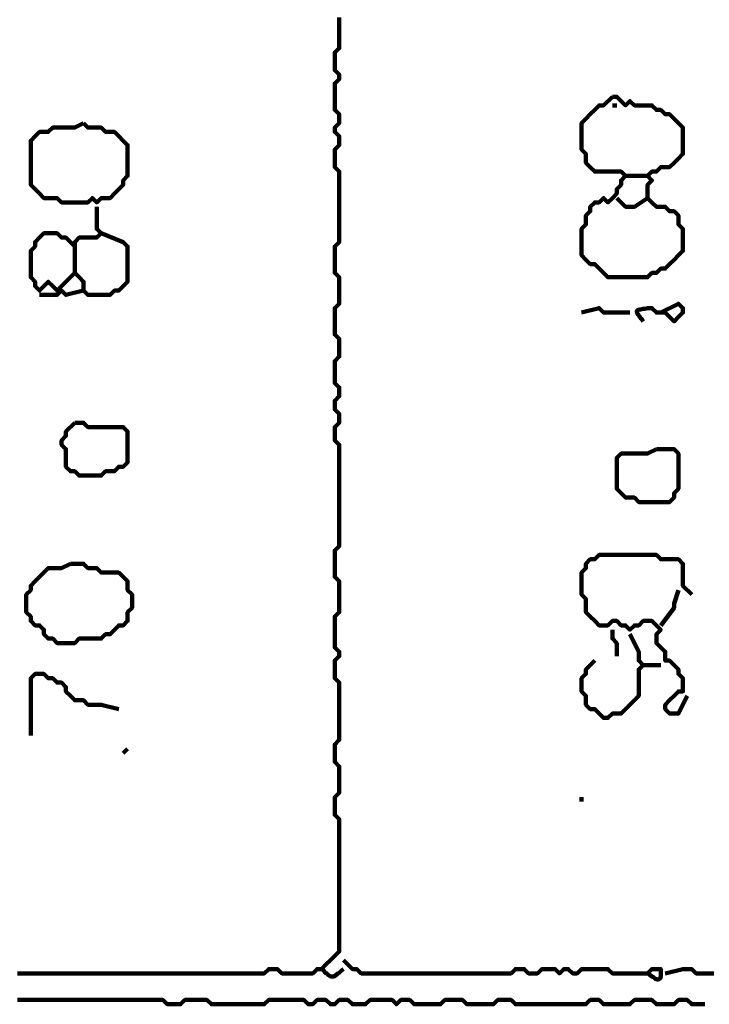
# Model space of a CAD drawing. Header units: metres. Extents: x 3221 to 4131, y 3282 to 4239.
# Tile 54 of 84: x 3334.76 to 3336.21, y 4215.71 to 4217.77. Entities that reach past the tile are written whole.
import ezdxf

# ---------------------------------------------------------------- set-up
doc = ezdxf.new("R2010")
doc.units = ezdxf.units.M
doc.layers.add('P', color=250, linetype='Continuous', lineweight=100)

msp = doc.modelspace()

# ---------------------------------------------------------------- linework, layer by layer
at = {"layer": 'P', "color": 0, "linetype": 'Continuous'}
for points in [[(3334.7569, 4215.7737), (3334.7661, 4215.7737), (3334.7754, 4215.7737), (3334.7846, 4215.7737), (3334.7938, 4215.7737), (3334.8031, 4215.7737), (3334.8123, 4215.7737), (3334.8215, 4215.7737), (3334.8308, 4215.7737), (3334.84, 4215.7737), (3334.8492, 4215.7737), (3334.8585, 4215.7737), (3334.8677, 4215.7737), (3334.8769, 4215.7737), (3334.8861, 4215.7737), (3334.8954, 4215.7737), (3334.9046, 4215.7737), (3334.9138, 4215.7737), (3334.9231, 4215.7737), (3334.9323, 4215.7737), (3334.9415, 4215.7737), (3334.9508, 4215.7737), (3334.96, 4215.7737), (3334.9692, 4215.7737), (3334.9785, 4215.7737), (3334.9877, 4215.7737), (3334.9969, 4215.7737), (3335.0061, 4215.7737), (3335.0154, 4215.7737), (3335.0246, 4215.7737), (3335.0338, 4215.7737), (3335.0431, 4215.7737), (3335.0523, 4215.7737), (3335.0615, 4215.7737), (3335.0708, 4215.7737), (3335.08, 4215.7737), (3335.0892, 4215.7737), (3335.0985, 4215.7737), (3335.1077, 4215.7737), (3335.1169, 4215.7737), (3335.1261, 4215.7737), (3335.1354, 4215.7737), (3335.1446, 4215.7737), (3335.1538, 4215.7737), (3335.1631, 4215.7737), (3335.1723, 4215.7737), (3335.1815, 4215.7737), (3335.1908, 4215.7737), (3335.2, 4215.7737), (3335.2092, 4215.7737), (3335.2185, 4215.7737), (3335.2277, 4215.7737), (3335.2369, 4215.7737), (3335.2461, 4215.7737), (3335.2554, 4215.7737), (3335.2646, 4215.7737), (3335.2738, 4215.7737), (3335.2831, 4215.783), (3335.2923, 4215.783), (3335.3015, 4215.783), (3335.3108, 4215.7737), (3335.32, 4215.7737), (3335.3292, 4215.7737), (3335.3385, 4215.7737), (3335.3477, 4215.7737), (3335.3569, 4215.7737), (3335.3661, 4215.7737), (3335.3754, 4215.7737), (3335.3846, 4215.783), (3335.3938, 4215.783), (3335.4031, 4215.7922), (3335.4123, 4215.8014), (3335.4215, 4215.8106), (3335.4308, 4215.8199), (3335.4308, 4215.8291), (3335.4308, 4215.8383), (3335.4308, 4215.8476), (3335.4308, 4215.8568), (3335.4308, 4215.866), (3335.4308, 4215.8753), (3335.4308, 4215.8845), (3335.4308, 4215.8937), (3335.4308, 4215.903), (3335.4308, 4215.9122), (3335.4308, 4215.9214), (3335.4308, 4215.9306), (3335.4308, 4215.9399), (3335.4308, 4215.9491), (3335.4308, 4215.9583), (3335.4308, 4215.9676), (3335.4308, 4215.9768), (3335.4308, 4215.986), (3335.4308, 4215.9953), (3335.4308, 4216.0045), (3335.4308, 4216.0137), (3335.4308, 4216.023), (3335.4308, 4216.0322), (3335.4308, 4216.0414), (3335.4308, 4216.0506), (3335.4308, 4216.0599), (3335.4308, 4216.0691), (3335.4308, 4216.0783), (3335.4308, 4216.0876), (3335.4308, 4216.0968), (3335.4215, 4216.106), (3335.4215, 4216.1153), (3335.4215, 4216.1245), (3335.4215, 4216.1337), (3335.4215, 4216.143), (3335.4308, 4216.1522), (3335.4308, 4216.1614), (3335.4308, 4216.1706), (3335.4308, 4216.1799), (3335.4308, 4216.1891), (3335.4308, 4216.1983), (3335.4308, 4216.2076), (3335.4215, 4216.2168), (3335.4215, 4216.226), (3335.4215, 4216.2353), (3335.4215, 4216.2445), (3335.4215, 4216.2537), (3335.4308, 4216.263), (3335.4308, 4216.2722), (3335.4308, 4216.2814), (3335.4308, 4216.2906), (3335.4308, 4216.2999), (3335.4308, 4216.3091), (3335.4308, 4216.3183), (3335.4308, 4216.3276), (3335.4308, 4216.3368), (3335.4308, 4216.346), (3335.4308, 4216.3553), (3335.4308, 4216.3645), (3335.4308, 4216.3737), (3335.4308, 4216.383), (3335.4215, 4216.3922), (3335.4215, 4216.4014), (3335.4215, 4216.4106), (3335.4215, 4216.4199), (3335.4215, 4216.4291), (3335.4308, 4216.4383), (3335.4308, 4216.4476), (3335.4215, 4216.4568), (3335.4215, 4216.466), (3335.4215, 4216.4753), (3335.4215, 4216.4845), (3335.4215, 4216.4937), (3335.4215, 4216.503), (3335.4215, 4216.5122), (3335.4215, 4216.5214), (3335.4308, 4216.5306), (3335.4308, 4216.5399), (3335.4308, 4216.5491), (3335.4308, 4216.5583), (3335.4308, 4216.5676), (3335.4308, 4216.5768), (3335.4308, 4216.586), (3335.4308, 4216.5953), (3335.4215, 4216.6045), (3335.4215, 4216.6137), (3335.4215, 4216.623), (3335.4215, 4216.6322), (3335.4215, 4216.6414), (3335.4215, 4216.6506), (3335.4215, 4216.6599), (3335.4308, 4216.6691), (3335.4308, 4216.6783), (3335.4308, 4216.6876), (3335.4308, 4216.6968), (3335.4308, 4216.706), (3335.4308, 4216.7153), (3335.4308, 4216.7245), (3335.4308, 4216.7337), (3335.4308, 4216.743), (3335.4308, 4216.7522), (3335.4308, 4216.7614), (3335.4308, 4216.7706), (3335.4308, 4216.7799), (3335.4308, 4216.7891), (3335.4308, 4216.7983), (3335.4308, 4216.8076), (3335.4308, 4216.8168), (3335.4308, 4216.826), (3335.4308, 4216.8353), (3335.4308, 4216.8445), (3335.4308, 4216.8537), (3335.4308, 4216.863), (3335.4308, 4216.8722), (3335.4308, 4216.8814), (3335.4215, 4216.8906), (3335.4215, 4216.8999), (3335.4215, 4216.9091), (3335.4215, 4216.9183), (3335.4308, 4216.9276), (3335.4308, 4216.9368), (3335.4308, 4216.946), (3335.4215, 4216.9553), (3335.4215, 4216.9645), (3335.4215, 4216.9737), (3335.4308, 4216.983), (3335.4308, 4216.9922), (3335.4308, 4217.0014), (3335.4215, 4217.0106), (3335.4215, 4217.0199), (3335.4215, 4217.0291), (3335.4215, 4217.0383), (3335.4215, 4217.0476), (3335.4215, 4217.0568), (3335.4308, 4217.066), (3335.4308, 4217.0753), (3335.4308, 4217.0845), (3335.4308, 4217.0937), (3335.4308, 4217.103), (3335.4215, 4217.1122), (3335.4215, 4217.1214), (3335.4215, 4217.1306), (3335.4215, 4217.1399), (3335.4215, 4217.1491), (3335.4215, 4217.1583), (3335.4215, 4217.1676), (3335.4308, 4217.1768), (3335.4308, 4217.186), (3335.4308, 4217.1953), (3335.4308, 4217.2045), (3335.4308, 4217.2137), (3335.4308, 4217.223), (3335.4308, 4217.2322), (3335.4215, 4217.2414), (3335.4215, 4217.2506), (3335.4215, 4217.2599), (3335.4215, 4217.2691), (3335.4215, 4217.2783), (3335.4215, 4217.2876), (3335.4215, 4217.2968), (3335.4308, 4217.306), (3335.4308, 4217.3153), (3335.4308, 4217.3245), (3335.4308, 4217.3337), (3335.4308, 4217.343), (3335.4308, 4217.3522), (3335.4308, 4217.3614), (3335.4308, 4217.3706), (3335.4308, 4217.3799), (3335.4308, 4217.3891), (3335.4308, 4217.3983), (3335.4308, 4217.4076), (3335.4308, 4217.4168), (3335.4308, 4217.426), (3335.4308, 4217.4353), (3335.4308, 4217.4445), (3335.4308, 4217.4537), (3335.4215, 4217.463), (3335.4215, 4217.4722), (3335.4215, 4217.4814), (3335.4215, 4217.4906), (3335.4215, 4217.4999), (3335.4308, 4217.5091), (3335.4308, 4217.5183), (3335.4308, 4217.5276), (3335.4215, 4217.5368), (3335.4215, 4217.546), (3335.4308, 4217.5553), (3335.4308, 4217.5645), (3335.4308, 4217.5737), (3335.4215, 4217.583), (3335.4215, 4217.5922), (3335.4215, 4217.6014), (3335.4215, 4217.6106), (3335.4215, 4217.6199), (3335.4215, 4217.6291), (3335.4215, 4217.6383), (3335.4308, 4217.6476), (3335.4308, 4217.6568), (3335.4215, 4217.666), (3335.4215, 4217.6753), (3335.4215, 4217.6845), (3335.4215, 4217.6937), (3335.4215, 4217.703), (3335.4308, 4217.7122), (3335.4308, 4217.7214), (3335.4308, 4217.7306), (3335.4308, 4217.7399), (3335.4308, 4217.7491), (3335.4308, 4217.7583), (3335.4308, 4217.7676), (3335.4308, 4217.7768)], [(3336.0031, 4217.6106), (3336.0123, 4217.6106), (3336.0215, 4217.6014), (3336.0308, 4217.5922), (3336.04, 4217.6014), (3336.0492, 4217.5922), (3336.0585, 4217.5922), (3336.0677, 4217.5922), (3336.0769, 4217.5922), (3336.0861, 4217.5922), (3336.0954, 4217.583), (3336.1046, 4217.583), (3336.1138, 4217.5737), (3336.1231, 4217.5737), (3336.1323, 4217.5645), (3336.1415, 4217.5553), (3336.1508, 4217.546), (3336.1508, 4217.5368), (3336.1508, 4217.5276), (3336.1508, 4217.5183), (3336.1508, 4217.5091), (3336.1508, 4217.4999), (3336.1508, 4217.4906), (3336.1415, 4217.4814), (3336.1323, 4217.4722), (3336.1231, 4217.463), (3336.1138, 4217.463), (3336.1046, 4217.463), (3336.0954, 4217.4537), (3336.0861, 4217.4537), (3336.0769, 4217.4445), (3336.0861, 4217.4353), (3336.0769, 4217.426), (3336.0769, 4217.4168), (3336.0769, 4217.4076), (3336.0769, 4217.3983), (3336.0861, 4217.3891), (3336.0954, 4217.3799), (3336.1046, 4217.3799), (3336.1138, 4217.3799), (3336.1231, 4217.3706), (3336.1323, 4217.3706), (3336.1415, 4217.3614), (3336.1415, 4217.3522), (3336.1415, 4217.343), (3336.1508, 4217.3337), (3336.1508, 4217.3245), (3336.1508, 4217.3153), (3336.1508, 4217.306), (3336.1508, 4217.2968), (3336.1508, 4217.2876), (3336.1415, 4217.2783), (3336.1323, 4217.2691), (3336.1231, 4217.2599), (3336.1138, 4217.2506), (3336.1046, 4217.2506), (3336.0954, 4217.2414), (3336.0861, 4217.2414), (3336.0769, 4217.2322), (3336.0677, 4217.2322), (3336.0585, 4217.2322), (3336.0492, 4217.2322), (3336.04, 4217.2322), (3336.0308, 4217.2322), (3336.0215, 4217.2322), (3336.0123, 4217.2322), (3336.0031, 4217.2322), (3335.9938, 4217.2322), (3335.9846, 4217.2414), (3335.9754, 4217.2506), (3335.9661, 4217.2599), (3335.9569, 4217.2599), (3335.9477, 4217.2691), (3335.9385, 4217.2783), (3335.9385, 4217.2876), (3335.9385, 4217.2968), (3335.9385, 4217.306), (3335.9385, 4217.3153), (3335.9385, 4217.3245), (3335.9385, 4217.3337), (3335.9477, 4217.343), (3335.9477, 4217.3522), (3335.9477, 4217.3614), (3335.9569, 4217.3706), (3335.9569, 4217.3799), (3335.9661, 4217.3891), (3335.9754, 4217.3891), (3335.9846, 4217.3983), (3335.9938, 4217.3891), (3336.0031, 4217.3983), (3336.0123, 4217.4076), (3336.0123, 4217.4168), (3336.0215, 4217.426), (3336.0215, 4217.4353), (3336.0308, 4217.4445), (3336.0215, 4217.4537), (3336.0123, 4217.4537), (3336.0031, 4217.4537), (3335.9938, 4217.4537), (3335.9846, 4217.4537), (3335.9754, 4217.4537), (3335.9661, 4217.4537), (3335.9569, 4217.463), (3335.9477, 4217.4722), (3335.9477, 4217.4814), (3335.9477, 4217.4906), (3335.9385, 4217.4999), (3335.9385, 4217.5091), (3335.9385, 4217.5183), (3335.9385, 4217.5276), (3335.9385, 4217.5368), (3335.9385, 4217.546), (3335.9385, 4217.5553), (3335.9477, 4217.5645), (3335.9569, 4217.5737), (3335.9661, 4217.583), (3335.9754, 4217.5922), (3335.9846, 4217.5922), (3336.0031, 4217.6106)], [(3336.0031, 4217.5922), (3336.0123, 4217.5922)], [(3334.8954, 4217.5553), (3334.9046, 4217.546), (3334.9138, 4217.546), (3334.9231, 4217.546), (3334.9323, 4217.546), (3334.9415, 4217.5368), (3334.9508, 4217.5368), (3334.96, 4217.5368), (3334.9692, 4217.5276), (3334.9785, 4217.5183), (3334.9877, 4217.5091), (3334.9877, 4217.4999), (3334.9877, 4217.4906), (3334.9877, 4217.4814), (3334.9877, 4217.4722), (3334.9877, 4217.463), (3334.9877, 4217.4537), (3334.9877, 4217.4445), (3334.9785, 4217.4353), (3334.9785, 4217.426), (3334.9692, 4217.4168), (3334.96, 4217.4076), (3334.9508, 4217.3983), (3334.9415, 4217.3983), (3334.9323, 4217.3983), (3334.9231, 4217.3891), (3334.9138, 4217.3983), (3334.9046, 4217.3891), (3334.8954, 4217.3891), (3334.8861, 4217.3891), (3334.8769, 4217.3891), (3334.8677, 4217.3891), (3334.8585, 4217.3891), (3334.8492, 4217.3891), (3334.84, 4217.3983), (3334.8308, 4217.3983), (3334.8215, 4217.3983), (3334.8123, 4217.3983), (3334.8031, 4217.4076), (3334.7938, 4217.4168), (3334.7846, 4217.426), (3334.7846, 4217.4353), (3334.7846, 4217.4445), (3334.7846, 4217.4537), (3334.7846, 4217.463), (3334.7846, 4217.4722), (3334.7846, 4217.4814), (3334.7846, 4217.4906), (3334.7846, 4217.4999), (3334.7846, 4217.5091), (3334.7846, 4217.5183), (3334.7938, 4217.5276), (3334.8031, 4217.5368), (3334.8123, 4217.5368), (3334.8215, 4217.5368), (3334.8308, 4217.546), (3334.84, 4217.546), (3334.8492, 4217.546), (3334.8585, 4217.546), (3334.8677, 4217.546), (3334.8769, 4217.546), (3334.8954, 4217.5553)], [(3336.0308, 4217.4445), (3336.0769, 4217.4445)], [(3336.0123, 4217.3983), (3336.0308, 4217.3799), (3336.04, 4217.3799), (3336.0492, 4217.3799), (3336.0769, 4217.3983)], [(3334.9231, 4217.3799), (3334.9231, 4217.343), (3334.9231, 4217.3337), (3334.9323, 4217.3245), (3334.9231, 4217.3153), (3334.9138, 4217.3153), (3334.9046, 4217.3153), (3334.8954, 4217.3153), (3334.8861, 4217.3153), (3334.8769, 4217.306), (3334.8769, 4217.2968), (3334.8769, 4217.2876), (3334.8769, 4217.2783), (3334.8769, 4217.2691), (3334.8769, 4217.2599), (3334.8769, 4217.2506), (3334.8769, 4217.2414), (3334.8861, 4217.2322), (3334.8954, 4217.223), (3334.8954, 4217.2137), (3334.8954, 4217.2045), (3334.9046, 4217.1953), (3334.9138, 4217.1953), (3334.9231, 4217.1953), (3334.9323, 4217.1953), (3334.9415, 4217.1953), (3334.9508, 4217.1953), (3334.96, 4217.2045), (3334.9692, 4217.2045), (3334.9785, 4217.2137), (3334.9877, 4217.223), (3334.9877, 4217.2322), (3334.9877, 4217.2414), (3334.9877, 4217.2506), (3334.9877, 4217.2599), (3334.9877, 4217.2691), (3334.9877, 4217.2783), (3334.9877, 4217.2876), (3334.9877, 4217.2968), (3334.9785, 4217.306), (3334.9323, 4217.3245)], [(3334.8769, 4217.2414), (3334.84, 4217.2045), (3334.8308, 4217.2137), (3334.8215, 4217.223), (3334.8123, 4217.2137), (3334.8031, 4217.2045), (3334.7938, 4217.2137), (3334.7938, 4217.223), (3334.7846, 4217.2322), (3334.7846, 4217.2414), (3334.7846, 4217.2506), (3334.7846, 4217.2599), (3334.7846, 4217.2691), (3334.7846, 4217.2783), (3334.7846, 4217.2876), (3334.7938, 4217.2968), (3334.7938, 4217.306), (3334.8031, 4217.3153), (3334.8123, 4217.3245), (3334.8215, 4217.3245), (3334.8308, 4217.3245), (3334.84, 4217.3245), (3334.8492, 4217.3153), (3334.8585, 4217.3153), (3334.8769, 4217.2968)], [(3334.8954, 4217.2045), (3334.8585, 4217.1953), (3334.8492, 4217.2045), (3334.84, 4217.1953), (3334.8031, 4217.1953)], [(3336.1046, 4217.1583), (3336.1415, 4217.1768), (3336.1508, 4217.1676), (3336.1508, 4217.1583), (3336.1415, 4217.1491), (3336.1323, 4217.1399), (3336.1231, 4217.1491), (3336.1138, 4217.1583), (3336.1046, 4217.1583), (3336.0954, 4217.1583), (3336.0861, 4217.1676), (3336.0769, 4217.1676), (3336.0708, 4217.166), (3336.0661, 4217.166), (3336.0631, 4217.1645), (3336.06, 4217.1645), (3336.0554, 4217.163), (3336.0538, 4217.1599), (3336.0554, 4217.1568), (3336.0569, 4217.1537), (3336.06, 4217.1506), (3336.0615, 4217.1476), (3336.0646, 4217.1445), (3336.0677, 4217.1399)], [(3335.9385, 4217.1583), (3335.9754, 4217.1676), (3335.9846, 4217.1583), (3335.9938, 4217.1583), (3336.04, 4217.1583)], [(3334.8769, 4216.9276), (3334.8861, 4216.9276), (3334.8954, 4216.9276), (3334.9046, 4216.9183), (3334.9138, 4216.9183), (3334.9231, 4216.9183), (3334.9323, 4216.9183), (3334.9415, 4216.9183), (3334.9508, 4216.9183), (3334.96, 4216.9183), (3334.9692, 4216.9183), (3334.9785, 4216.9183), (3334.9877, 4216.9091), (3334.9877, 4216.8999), (3334.9877, 4216.8906), (3334.9877, 4216.8814), (3334.9877, 4216.8722), (3334.9877, 4216.863), (3334.9877, 4216.8537), (3334.9877, 4216.8445), (3334.9785, 4216.8353), (3334.9692, 4216.8353), (3334.96, 4216.826), (3334.9508, 4216.826), (3334.9415, 4216.826), (3334.9323, 4216.8168), (3334.9231, 4216.8168), (3334.9138, 4216.8168), (3334.9046, 4216.8168), (3334.8954, 4216.8168), (3334.8861, 4216.8168), (3334.8769, 4216.826), (3334.8677, 4216.826), (3334.8585, 4216.8353), (3334.8585, 4216.8445), (3334.8585, 4216.8537), (3334.8585, 4216.863), (3334.8585, 4216.8722), (3334.8492, 4216.8814), (3334.8492, 4216.8906), (3334.8585, 4216.8999), (3334.8585, 4216.9091), (3334.8769, 4216.9276)], [(3336.0954, 4216.8722), (3336.1046, 4216.8722), (3336.1138, 4216.8722), (3336.1231, 4216.8722), (3336.1323, 4216.8722), (3336.1415, 4216.863), (3336.1415, 4216.8537), (3336.1415, 4216.8445), (3336.1415, 4216.8353), (3336.1415, 4216.826), (3336.1415, 4216.8168), (3336.1415, 4216.8076), (3336.1415, 4216.7983), (3336.1415, 4216.7891), (3336.1323, 4216.7799), (3336.1323, 4216.7706), (3336.1231, 4216.7614), (3336.1138, 4216.7614), (3336.1046, 4216.7614), (3336.0954, 4216.7614), (3336.0861, 4216.7614), (3336.0769, 4216.7614), (3336.0677, 4216.7614), (3336.0585, 4216.7614), (3336.0492, 4216.7706), (3336.04, 4216.7706), (3336.0308, 4216.7706), (3336.0215, 4216.7799), (3336.0123, 4216.7891), (3336.0123, 4216.7983), (3336.0123, 4216.8076), (3336.0123, 4216.8168), (3336.0123, 4216.826), (3336.0123, 4216.8353), (3336.0123, 4216.8445), (3336.0123, 4216.8537), (3336.0215, 4216.863), (3336.0308, 4216.863), (3336.04, 4216.863), (3336.0492, 4216.863), (3336.0585, 4216.863), (3336.0677, 4216.863), (3336.0769, 4216.863), (3336.0954, 4216.8722)], [(3336.16, 4216.3553), (3336.1415, 4216.3183), (3336.1323, 4216.3183), (3336.1231, 4216.3183), (3336.1138, 4216.3276), (3336.1138, 4216.3368), (3336.1231, 4216.346), (3336.1323, 4216.3553), (3336.1415, 4216.3645), (3336.1508, 4216.3645), (3336.1508, 4216.3737), (3336.1508, 4216.383), (3336.1508, 4216.3922), (3336.1415, 4216.4014), (3336.1415, 4216.4106), (3336.1323, 4216.4199), (3336.1231, 4216.4291), (3336.1138, 4216.4291), (3336.1138, 4216.4383), (3336.1138, 4216.4476), (3336.1046, 4216.4568), (3336.0954, 4216.466), (3336.0954, 4216.4753), (3336.0954, 4216.4845), (3336.1046, 4216.4937), (3336.0954, 4216.503), (3336.0861, 4216.5122), (3336.0769, 4216.5122), (3336.0677, 4216.5122), (3336.0585, 4216.503), (3336.0492, 4216.503), (3336.04, 4216.4937), (3336.0308, 4216.503), (3336.0215, 4216.503), (3336.0123, 4216.5122), (3336.0031, 4216.5122), (3335.9938, 4216.503), (3335.9846, 4216.503), (3335.9754, 4216.503), (3335.9661, 4216.5122), (3335.9569, 4216.5214), (3335.9477, 4216.5306), (3335.9477, 4216.5399), (3335.9477, 4216.5491), (3335.9477, 4216.5583), (3335.9385, 4216.5676), (3335.9385, 4216.5768), (3335.9385, 4216.586), (3335.9385, 4216.5953), (3335.9385, 4216.6045), (3335.9385, 4216.6137), (3335.9477, 4216.623), (3335.9477, 4216.6322), (3335.9569, 4216.6414), (3335.9661, 4216.6414), (3335.9754, 4216.6506), (3335.9846, 4216.6506), (3335.9938, 4216.6506), (3336.0031, 4216.6506), (3336.0123, 4216.6506), (3336.0215, 4216.6506), (3336.0308, 4216.6506), (3336.04, 4216.6506), (3336.0492, 4216.6506), (3336.0585, 4216.6506), (3336.0677, 4216.6506), (3336.0769, 4216.6506), (3336.0861, 4216.6506), (3336.0954, 4216.6506), (3336.1046, 4216.6414), (3336.1138, 4216.6414), (3336.1231, 4216.6414), (3336.1323, 4216.6414), (3336.1415, 4216.6414), (3336.1508, 4216.6322), (3336.1508, 4216.623), (3336.1508, 4216.6137), (3336.1508, 4216.6045), (3336.1508, 4216.5953), (3336.1508, 4216.586), (3336.1692, 4216.5676)], [(3334.8677, 4216.6322), (3334.8769, 4216.6322), (3334.8861, 4216.6322), (3334.8954, 4216.6322), (3334.9046, 4216.623), (3334.9138, 4216.623), (3334.9231, 4216.623), (3334.9323, 4216.6137), (3334.9415, 4216.6137), (3334.9508, 4216.6137), (3334.96, 4216.6137), (3334.9692, 4216.6137), (3334.9785, 4216.6045), (3334.9877, 4216.5953), (3334.9877, 4216.586), (3334.9877, 4216.5768), (3334.9969, 4216.5676), (3334.9969, 4216.5583), (3334.9969, 4216.5491), (3334.9969, 4216.5399), (3334.9877, 4216.5306), (3334.9877, 4216.5214), (3334.9877, 4216.5122), (3334.9785, 4216.503), (3334.9692, 4216.503), (3334.96, 4216.4937), (3334.9508, 4216.4845), (3334.9415, 4216.4845), (3334.9323, 4216.4753), (3334.9231, 4216.4753), (3334.9138, 4216.4753), (3334.9046, 4216.4753), (3334.8954, 4216.4753), (3334.8861, 4216.4753), (3334.8769, 4216.466), (3334.8677, 4216.466), (3334.8585, 4216.466), (3334.8492, 4216.466), (3334.84, 4216.466), (3334.8308, 4216.4753), (3334.8215, 4216.4753), (3334.8123, 4216.4845), (3334.8123, 4216.4937), (3334.8031, 4216.503), (3334.7938, 4216.503), (3334.7846, 4216.5122), (3334.7846, 4216.5214), (3334.7754, 4216.5306), (3334.7754, 4216.5399), (3334.7754, 4216.5491), (3334.7754, 4216.5583), (3334.7754, 4216.5676), (3334.7846, 4216.5768), (3334.7846, 4216.586), (3334.7938, 4216.5953), (3334.8031, 4216.6045), (3334.8123, 4216.6137), (3334.8215, 4216.623), (3334.8308, 4216.623), (3334.84, 4216.623), (3334.8492, 4216.623), (3334.8677, 4216.6322)], [(3336.1415, 4216.5768), (3336.1323, 4216.5491), (3336.1323, 4216.5399), (3336.1046, 4216.503)], [(3336.04, 4216.4845), (3336.0585, 4216.4476), (3336.0585, 4216.4383), (3336.0585, 4216.4291), (3336.0677, 4216.4199), (3336.0585, 4216.4106), (3336.0585, 4216.4014), (3336.0585, 4216.3922), (3336.0585, 4216.383), (3336.0585, 4216.3737), (3336.0585, 4216.3645), (3336.0585, 4216.3553), (3336.0492, 4216.346), (3336.04, 4216.3368), (3336.0308, 4216.3276), (3336.0215, 4216.3183), (3336.0123, 4216.3183), (3336.0031, 4216.3183), (3335.9938, 4216.3091), (3335.9846, 4216.3091), (3335.9754, 4216.3183), (3335.9661, 4216.3276), (3335.9569, 4216.3276), (3335.9477, 4216.3368), (3335.9477, 4216.346), (3335.9477, 4216.3553), (3335.9385, 4216.3645), (3335.9385, 4216.3737), (3335.9385, 4216.383), (3335.9385, 4216.3922), (3335.9477, 4216.4014), (3335.9477, 4216.4106), (3335.9661, 4216.4291)], [(3336.0031, 4216.4937), (3336.0031, 4216.4753), (3336.0123, 4216.466), (3336.0123, 4216.4568), (3336.0123, 4216.4383)], [(3336.0677, 4216.4199), (3336.1046, 4216.4199)], [(3334.7846, 4216.2722), (3334.7846, 4216.3091), (3334.7846, 4216.3183), (3334.7846, 4216.3276), (3334.7846, 4216.3368), (3334.7846, 4216.346), (3334.7846, 4216.3553), (3334.7846, 4216.3645), (3334.7846, 4216.3737), (3334.7846, 4216.383), (3334.7846, 4216.3922), (3334.7938, 4216.4014), (3334.8031, 4216.4014), (3334.8123, 4216.4014), (3334.8215, 4216.3922), (3334.8308, 4216.3922), (3334.84, 4216.383), (3334.8492, 4216.383), (3334.8585, 4216.3737), (3334.8585, 4216.3645), (3334.8677, 4216.3553), (3334.8769, 4216.346), (3334.8861, 4216.346), (3334.8954, 4216.346), (3334.9046, 4216.3368), (3334.9138, 4216.3368), (3334.9231, 4216.3368), (3334.9323, 4216.3368), (3334.9692, 4216.3276)], [(3334.9877, 4216.2445), (3334.9785, 4216.2353)], [(3335.9385, 4216.143), (3335.9385, 4216.1337)], [(3335.44, 4215.8014), (3335.4585, 4215.783), (3335.4677, 4215.783), (3335.4769, 4215.7737), (3335.4861, 4215.7737), (3335.4954, 4215.7737), (3335.5046, 4215.7737), (3335.5138, 4215.7737), (3335.5231, 4215.7737), (3335.5323, 4215.7737), (3335.5415, 4215.7737), (3335.5508, 4215.7737), (3335.56, 4215.7737), (3335.5692, 4215.7737), (3335.5785, 4215.7737), (3335.5877, 4215.7737), (3335.5969, 4215.7737), (3335.6061, 4215.7737), (3335.6154, 4215.7737), (3335.6246, 4215.7737), (3335.6338, 4215.7737), (3335.6431, 4215.7737), (3335.6523, 4215.7737), (3335.6615, 4215.7737), (3335.6708, 4215.7737), (3335.68, 4215.7737), (3335.6892, 4215.7737), (3335.6985, 4215.7737), (3335.7077, 4215.7737), (3335.7169, 4215.7737), (3335.7261, 4215.7737), (3335.7354, 4215.7737), (3335.7446, 4215.7737), (3335.7538, 4215.7737), (3335.7631, 4215.7737), (3335.7723, 4215.7737), (3335.7815, 4215.7737), (3335.7908, 4215.7737), (3335.8, 4215.783), (3335.8092, 4215.783), (3335.8185, 4215.783), (3335.8277, 4215.7737), (3335.8369, 4215.7737), (3335.8461, 4215.7737), (3335.8554, 4215.783), (3335.8646, 4215.783), (3335.8738, 4215.783), (3335.8831, 4215.783), (3335.8923, 4215.7737), (3335.9015, 4215.783), (3335.9108, 4215.783), (3335.92, 4215.7737), (3335.9292, 4215.7737), (3335.9385, 4215.783), (3335.9477, 4215.783), (3335.9569, 4215.783), (3335.9661, 4215.783), (3335.9754, 4215.783), (3335.9846, 4215.783), (3335.9938, 4215.783), (3336.0031, 4215.7737), (3336.0123, 4215.7737), (3336.0215, 4215.7737), (3336.0308, 4215.7737), (3336.04, 4215.7737), (3336.0492, 4215.7737), (3336.0585, 4215.7737), (3336.0677, 4215.7737), (3336.0769, 4215.7737), (3336.0861, 4215.783), (3336.0954, 4215.783), (3336.1046, 4215.783), (3336.1046, 4215.7783), (3336.1046, 4215.7737), (3336.1046, 4215.7676), (3336.1031, 4215.763), (3336.1, 4215.7614), (3336.0969, 4215.7614), (3336.0923, 4215.763), (3336.0892, 4215.766), (3336.0861, 4215.7676), (3336.0815, 4215.7706), (3336.0769, 4215.7737)], [(3335.3938, 4215.783), (3335.3985, 4215.7799), (3335.4015, 4215.7753), (3335.4046, 4215.7737), (3335.4077, 4215.7706), (3335.4123, 4215.7676), (3335.4169, 4215.7676), (3335.42, 4215.7676), (3335.4246, 4215.7706), (3335.4277, 4215.7737), (3335.4308, 4215.7753), (3335.4354, 4215.7799), (3335.44, 4215.783)], [(3336.1138, 4215.7737), (3336.1508, 4215.783), (3336.16, 4215.783), (3336.1692, 4215.783), (3336.1785, 4215.7737), (3336.1877, 4215.7737), (3336.1969, 4215.7737), (3336.2061, 4215.7737), (3336.2154, 4215.7737)], [(3334.7569, 4215.7183), (3334.7661, 4215.7183), (3334.7754, 4215.7183), (3334.7846, 4215.7183), (3334.7938, 4215.7183), (3334.8031, 4215.7183), (3334.8123, 4215.7183), (3334.8215, 4215.7183), (3334.8308, 4215.7183), (3334.84, 4215.7183), (3334.8492, 4215.7183), (3334.8585, 4215.7183), (3334.8677, 4215.7183), (3334.8769, 4215.7183), (3334.8861, 4215.7183), (3334.8954, 4215.7183), (3334.9046, 4215.7183), (3334.9138, 4215.7183), (3334.9231, 4215.7183), (3334.9323, 4215.7183), (3334.9415, 4215.7183), (3334.9508, 4215.7183), (3334.96, 4215.7183), (3334.9692, 4215.7183), (3334.9785, 4215.7183), (3334.9877, 4215.7183), (3334.9969, 4215.7183), (3335.0061, 4215.7183), (3335.0154, 4215.7183), (3335.0246, 4215.7183), (3335.0338, 4215.7183), (3335.0431, 4215.7183), (3335.0523, 4215.7183), (3335.0615, 4215.7183), (3335.0708, 4215.7091), (3335.08, 4215.7091), (3335.0892, 4215.7091), (3335.0985, 4215.7091), (3335.1077, 4215.7183), (3335.1169, 4215.7183), (3335.1261, 4215.7183), (3335.1354, 4215.7183), (3335.1446, 4215.7183), (3335.1538, 4215.7183), (3335.1631, 4215.7091), (3335.1723, 4215.7091), (3335.1815, 4215.7091), (3335.1908, 4215.7091), (3335.2, 4215.7091), (3335.2092, 4215.7091), (3335.2185, 4215.7091), (3335.2277, 4215.7091), (3335.2369, 4215.7091), (3335.2461, 4215.7091), (3335.2554, 4215.7091), (3335.2646, 4215.7091), (3335.2738, 4215.7091), (3335.2831, 4215.7183), (3335.2923, 4215.7183), (3335.3015, 4215.7183), (3335.3108, 4215.7183), (3335.32, 4215.7183), (3335.3292, 4215.7183), (3335.3385, 4215.7183), (3335.3477, 4215.7183), (3335.3569, 4215.7183), (3335.3661, 4215.7091), (3335.3754, 4215.7091), (3335.3846, 4215.7183), (3335.3938, 4215.7183), (3335.4031, 4215.7183), (3335.4123, 4215.7091), (3335.4215, 4215.7091), (3335.4308, 4215.7183), (3335.44, 4215.7183), (3335.4492, 4215.7183), (3335.4585, 4215.7091), (3335.4677, 4215.7091), (3335.4769, 4215.7091), (3335.4861, 4215.7091), (3335.4954, 4215.7183), (3335.5046, 4215.7183), (3335.5138, 4215.7183), (3335.5231, 4215.7183), (3335.5323, 4215.7183), (3335.5415, 4215.7183), (3335.5508, 4215.7091), (3335.56, 4215.7183), (3335.5692, 4215.7183), (3335.5785, 4215.7183), (3335.5877, 4215.7091), (3335.5969, 4215.7091), (3335.6061, 4215.7091), (3335.6154, 4215.7091), (3335.6246, 4215.7091), (3335.6338, 4215.7091), (3335.6431, 4215.7091), (3335.6523, 4215.7183), (3335.6615, 4215.7183), (3335.6708, 4215.7183), (3335.68, 4215.7183), (3335.6892, 4215.7183), (3335.6985, 4215.7091), (3335.7077, 4215.7091), (3335.7169, 4215.7091), (3335.7261, 4215.7091), (3335.7354, 4215.7091), (3335.7446, 4215.7091), (3335.7538, 4215.7091), (3335.7631, 4215.7183), (3335.7723, 4215.7183), (3335.7815, 4215.7183), (3335.7908, 4215.7183), (3335.8, 4215.7091), (3335.8092, 4215.7091), (3335.8185, 4215.7091), (3335.8277, 4215.7091), (3335.8369, 4215.7091), (3335.8461, 4215.7091), (3335.8554, 4215.7091), (3335.8646, 4215.7091), (3335.8738, 4215.7091), (3335.8831, 4215.7091), (3335.8923, 4215.7091), (3335.9015, 4215.7091), (3335.9108, 4215.7091), (3335.92, 4215.7091), (3335.9292, 4215.7091), (3335.9385, 4215.7091), (3335.9477, 4215.7091), (3335.9569, 4215.7183), (3335.9661, 4215.7183), (3335.9754, 4215.7183), (3335.9846, 4215.7091), (3335.9938, 4215.7091), (3336.0031, 4215.7091), (3336.0123, 4215.7091), (3336.0215, 4215.7091), (3336.0308, 4215.7091), (3336.04, 4215.7091), (3336.0492, 4215.7183), (3336.0585, 4215.7183), (3336.0677, 4215.7183), (3336.0769, 4215.7183), (3336.0861, 4215.7183), (3336.0954, 4215.7091), (3336.1046, 4215.7091), (3336.1138, 4215.7091), (3336.1231, 4215.7091), (3336.1323, 4215.7091), (3336.1415, 4215.7183), (3336.1508, 4215.7183), (3336.16, 4215.7183), (3336.1692, 4215.7091), (3336.1785, 4215.7091), (3336.1969, 4215.7091)]]:
    msp.add_lwpolyline(points, dxfattribs=at)

doc.saveas('drawing.dxf')
